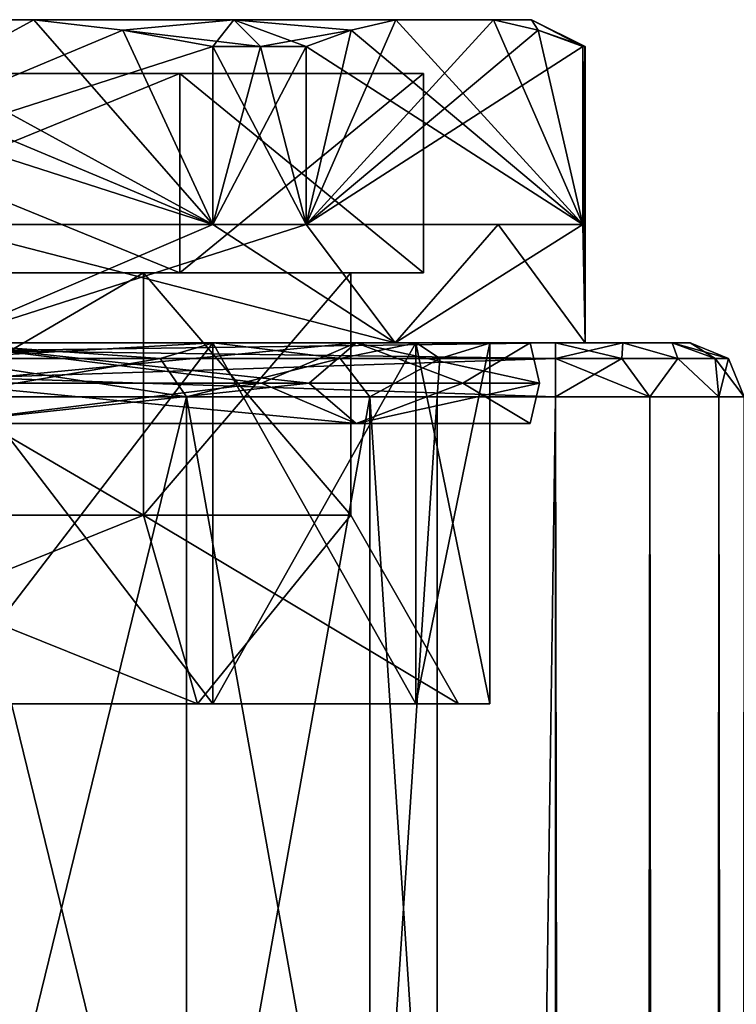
# Model space of a CAD drawing. Extents: x -200 to 200, y -832 to 754.
# Tile 234 of 256: x -173 to -160, y 736 to 754. Entities that reach past the tile are written whole.
import ezdxf

# ---------------------------------------------------------------- set-up
doc = ezdxf.new("R2010")
doc.units = 0
doc.header["$LTSCALE"] = 74.25
for name, color, linetype in [('187', 7, 'CONTINUOUS'), ('188', 7, 'CONTINUOUS'), ('189', 7, 'CONTINUOUS'), ('190', 7, 'CONTINUOUS'), ('191', 7, 'CONTINUOUS'), ('192', 7, 'CONTINUOUS'), ('193', 7, 'CONTINUOUS'), ('194', 7, 'CONTINUOUS'), ('195', 7, 'CONTINUOUS'), ('196', 7, 'CONTINUOUS'), ('197', 7, 'CONTINUOUS'), ('198', 7, 'CONTINUOUS'), ('199', 7, 'CONTINUOUS'), ('200', 7, 'CONTINUOUS'), ('201', 7, 'CONTINUOUS'), ('204', 7, 'CONTINUOUS'), ('205', 7, 'CONTINUOUS'), ('208', 7, 'CONTINUOUS'), ('209', 7, 'CONTINUOUS'), ('210', 7, 'CONTINUOUS'), ('211', 7, 'CONTINUOUS'), ('212', 7, 'CONTINUOUS'), ('213', 7, 'CONTINUOUS'), ('726', 7, 'CONTINUOUS'), ('727', 7, 'CONTINUOUS'), ('770', 7, 'CONTINUOUS'), ('772', 7, 'CONTINUOUS'), ('773', 7, 'CONTINUOUS'), ('774', 7, 'CONTINUOUS'), ('776', 7, 'CONTINUOUS'), ('780', 7, 'CONTINUOUS'), ('781', 7, 'CONTINUOUS'), ('782', 7, 'CONTINUOUS'), ('817', 7, 'CONTINUOUS'), ('820', 7, 'CONTINUOUS')]:
    doc.layers.add(name, color=color, linetype=linetype)

msp = doc.modelspace()

# ---------------------------------------------------------------- linework, layer by layer
at = {"layer": '187', "color": 7, "linetype": 'CONTINUOUS'}
for points in [[(-171.15, 745, 6.668), (-178.85, 745, 6.668), (-171.15, 749.5, 6.668), (-171.15, 745, 6.668)], [(-171.15, 749.5, 6.668), (-178.85, 745, 6.668), (-178.85, 749.5, 6.668), (-171.15, 749.5, 6.668)], [(-167.3, 749.5), (-171.15, 745, 6.668), (-171.15, 749.5, 6.668), (-167.3, 749.5)], [(-167.3, 745), (-171.15, 745, 6.668), (-167.3, 749.5), (-167.3, 745)]]:
    msp.add_3dface(points, dxfattribs=at)
at = {"layer": '188', "color": 7, "linetype": 'CONTINUOUS'}
for points in [[(-179.85, 741.5, -8.4), (-180.14, 741.5, -8.903), (-170.15, 741.5, -8.4), (-179.85, 741.5, -8.4)], [(-180.14, 741.5, -8.903), (-169.86, 741.5, -8.903), (-170.15, 741.5, -8.4), (-180.14, 741.5, -8.903)], [(-175, 741.5, -10.28), (-169.86, 741.5, -8.903), (-180.14, 741.5, -8.903), (-175, 741.5, -10.28)], [(-175, 741.5, 10.28), (-180.14, 741.5, 8.903), (-169.86, 741.5, 8.903), (-175, 741.5, 10.28)], [(-169.86, 741.5, 8.903), (-180.14, 741.5, 8.903), (-179.85, 741.5, 8.4), (-169.86, 741.5, 8.903)], [(-170.15, 741.5, 8.4), (-169.86, 741.5, 8.903), (-179.85, 741.5, 8.4), (-170.15, 741.5, 8.4)], [(-169.86, 741.5, -8.903), (-166.097, 741.5, -5.14), (-170.15, 741.5, -8.4), (-169.86, 741.5, -8.903)], [(-170.15, 741.5, -8.4), (-164.72, 741.5), (-165.3, 741.5), (-170.15, 741.5, -8.4)], [(-166.097, 741.5, -5.14), (-164.72, 741.5), (-170.15, 741.5, -8.4), (-166.097, 741.5, -5.14)], [(-166.097, 741.5, 5.14), (-169.86, 741.5, 8.903), (-170.15, 741.5, 8.4), (-166.097, 741.5, 5.14)], [(-165.3, 741.5), (-166.097, 741.5, 5.14), (-170.15, 741.5, 8.4), (-165.3, 741.5)], [(-164.72, 741.5), (-166.097, 741.5, 5.14), (-165.3, 741.5), (-164.72, 741.5)]]:
    msp.add_3dface(points, dxfattribs=at)
at = {"layer": '189', "color": 7, "linetype": 'CONTINUOUS'}
for points in [[(-175, 748.2, 10.28), (-169.86, 741.5, 8.903), (-169.86, 748.2, 8.903), (-175, 748.2, 10.28)], [(-175, 741.5, 10.28), (-169.86, 741.5, 8.903), (-175, 748.2, 10.28), (-175, 741.5, 10.28)], [(-169.86, 748.2, 8.903), (-166.097, 741.5, 5.14), (-166.097, 748.2, 5.14), (-169.86, 748.2, 8.903)], [(-169.86, 741.5, 8.903), (-166.097, 741.5, 5.14), (-169.86, 748.2, 8.903), (-169.86, 741.5, 8.903)], [(-166.097, 748.2, 5.14), (-164.72, 741.5), (-164.72, 748.2), (-166.097, 748.2, 5.14)], [(-166.097, 741.5, 5.14), (-164.72, 741.5), (-166.097, 748.2, 5.14), (-166.097, 741.5, 5.14)]]:
    msp.add_3dface(points, dxfattribs=at)
at = {"layer": '190', "color": 7, "linetype": 'CONTINUOUS'}
for points in [[(-175, 748.2, 12.05), (-169.86, 748.2, 8.903), (-166.479, 748.2, 8.521), (-175, 748.2, 12.05)], [(-175, 748.2, 10.28), (-169.86, 748.2, 8.903), (-175, 748.2, 12.05), (-175, 748.2, 10.28)], [(-175, 748.2, -10.28), (-166.479, 748.2, -8.521), (-169.86, 748.2, -8.903), (-175, 748.2, -10.28)], [(-175, 748.2, -12.05), (-166.479, 748.2, -8.521), (-175, 748.2, -10.28), (-175, 748.2, -12.05)], [(-169.86, 748.2, -8.903), (-166.479, 748.2, -8.521), (-166.097, 748.2, -5.14), (-169.86, 748.2, -8.903)], [(-169.86, 748.2, 8.903), (-166.097, 748.2, 5.14), (-166.479, 748.2, 8.521), (-169.86, 748.2, 8.903)], [(-166.479, 748.2, -8.521), (-162.95, 748.2), (-166.097, 748.2, -5.14), (-166.479, 748.2, -8.521)], [(-164.72, 748.2), (-162.95, 748.2), (-166.479, 748.2, 8.521), (-164.72, 748.2)], [(-166.097, 748.2, 5.14), (-164.72, 748.2), (-166.479, 748.2, 8.521), (-166.097, 748.2, 5.14)], [(-162.95, 748.2), (-164.72, 748.2), (-166.097, 748.2, -5.14), (-162.95, 748.2)]]:
    msp.add_3dface(points, dxfattribs=at)
at = {"layer": '191', "color": 7, "linetype": 'CONTINUOUS'}
for points in [[(-168.975, 753.7, 10.436), (-169.863, 753.7, 10.9), (-168.129, 750.4, 9.899), (-168.975, 753.7, 10.436)], [(-169.863, 753.7, 10.9), (-169.863, 750.4, 10.9), (-168.129, 750.4, 9.899), (-169.863, 753.7, 10.9)], [(-168.129, 753.7, 9.899), (-168.975, 753.7, 10.436), (-168.129, 750.4, 9.899), (-168.129, 753.7, 9.899)], [(-162.992, 750.4, 1.001), (-162.95, 748.2), (-162.992, 753.7, 1.001), (-162.992, 750.4, 1.001)], [(-162.992, 753.7, 1.001), (-162.95, 748.2), (-162.96, 753.7, 0.501), (-162.992, 753.7, 1.001)], [(-162.95, 748.2), (-162.95, 753.7), (-162.96, 753.7, 0.501), (-162.95, 748.2)], [(-175, 748.2, 12.05), (-166.479, 748.2, 8.521), (-175, 750.4, 12.05), (-175, 748.2, 12.05)], [(-175, 750.4, 12.05), (-166.479, 748.2, 8.521), (-169.863, 750.4, 10.9), (-175, 750.4, 12.05)], [(-169.863, 750.4, 10.9), (-166.479, 748.2, 8.521), (-168.129, 750.4, 9.899), (-169.863, 750.4, 10.9)], [(-168.129, 750.4, 9.899), (-166.479, 748.2, 8.521), (-164.564, 750.4, 6.025), (-168.129, 750.4, 9.899)], [(-166.479, 748.2, 8.521), (-162.95, 748.2), (-164.564, 750.4, 6.025), (-166.479, 748.2, 8.521)], [(-164.564, 750.4, 6.025), (-162.95, 748.2), (-162.992, 750.4, 1.001), (-164.564, 750.4, 6.025)]]:
    msp.add_3dface(points, dxfattribs=at)
at = {"layer": '192', "color": 7, "linetype": 'CONTINUOUS'}
for points in [[(-176.815, 754.2, -10.9), (-173.185, 754.2, 10.9), (-173.185, 754.2, -10.9), (-176.815, 754.2, -10.9)], [(-176.815, 754.2, 10.9), (-173.185, 754.2, 10.9), (-176.815, 754.2, -10.9), (-176.815, 754.2, 10.9)], [(-173.185, 754.2, -10.9), (-169.475, 754.2, 9.57), (-169.475, 754.2, -9.57), (-173.185, 754.2, -10.9)], [(-173.185, 754.2, 10.9), (-169.475, 754.2, 9.57), (-173.185, 754.2, -10.9), (-173.185, 754.2, 10.9)], [(-169.475, 754.2, 9.57), (-166.468, 754.2, 7.021), (-169.475, 754.2, -9.57), (-169.475, 754.2, 9.57)], [(-169.475, 754.2, -9.57), (-166.468, 754.2, 7.021), (-166.468, 754.2, -7.021), (-169.475, 754.2, -9.57)], [(-166.468, 754.2, 7.021), (-164.653, 754.2, 3.879), (-166.468, 754.2, -7.021), (-166.468, 754.2, 7.021)], [(-166.468, 754.2, -7.021), (-164.653, 754.2, 3.879), (-164.653, 754.2, -3.879), (-166.468, 754.2, -7.021)], [(-164.653, 754.2, -3.879), (-164.653, 754.2, 3.879), (-163.95, 754.2), (-164.653, 754.2, -3.879)]]:
    msp.add_3dface(points, dxfattribs=at)
at = {"layer": '193', "color": 7, "linetype": 'CONTINUOUS'}
for points in [[(-179.525, 753.2, -7.838), (-165.95, 753.2), (-184.05, 753.2), (-179.525, 753.2, -7.838)], [(-184.05, 753.2), (-165.95, 753.2), (-170.475, 753.2, 7.838), (-184.05, 753.2)], [(-179.525, 753.2, 7.838), (-184.05, 753.2), (-170.475, 753.2, 7.838), (-179.525, 753.2, 7.838)], [(-170.475, 753.2, -7.838), (-165.95, 753.2), (-179.525, 753.2, -7.838), (-170.475, 753.2, -7.838)]]:
    msp.add_3dface(points, dxfattribs=at)
at = {"layer": '194', "color": 7, "linetype": 'CONTINUOUS'}
for points in [[(-171.15, 745, -6.668), (-178.85, 749.5, -6.668), (-178.85, 745, -6.668), (-171.15, 745, -6.668)], [(-171.15, 749.5, -6.668), (-178.85, 749.5, -6.668), (-171.15, 745, -6.668), (-171.15, 749.5, -6.668)], [(-167.3, 745), (-171.15, 749.5, -6.668), (-171.15, 745, -6.668), (-167.3, 745)], [(-167.3, 745), (-167.3, 749.5), (-171.15, 749.5, -6.668), (-167.3, 745)]]:
    msp.add_3dface(points, dxfattribs=at)
at = {"layer": '195', "color": 7, "linetype": 'CONTINUOUS'}
for points in [[(-175, 741.5, -10.28), (-175, 748.2, -10.28), (-169.86, 748.2, -8.903), (-175, 741.5, -10.28)], [(-169.86, 741.5, -8.903), (-175, 741.5, -10.28), (-169.86, 748.2, -8.903), (-169.86, 741.5, -8.903)], [(-166.097, 741.5, -5.14), (-169.86, 741.5, -8.903), (-166.097, 748.2, -5.14), (-166.097, 741.5, -5.14)], [(-169.86, 741.5, -8.903), (-169.86, 748.2, -8.903), (-166.097, 748.2, -5.14), (-169.86, 741.5, -8.903)], [(-164.72, 741.5), (-166.097, 741.5, -5.14), (-164.72, 748.2), (-164.72, 741.5)], [(-164.72, 748.2), (-166.097, 741.5, -5.14), (-166.097, 748.2, -5.14), (-164.72, 748.2)]]:
    msp.add_3dface(points, dxfattribs=at)
at = {"layer": '196', "color": 7, "linetype": 'CONTINUOUS'}
for points in [[(-168.129, 753.7, -9.899), (-168.129, 750.4, -9.899), (-169.863, 750.4, -10.9), (-168.129, 753.7, -9.899)], [(-169.863, 753.7, -10.9), (-168.975, 753.7, -10.436), (-169.863, 750.4, -10.9), (-169.863, 753.7, -10.9)], [(-168.975, 753.7, -10.436), (-168.129, 753.7, -9.899), (-169.863, 750.4, -10.9), (-168.975, 753.7, -10.436)], [(-162.992, 753.7, -1.001), (-162.96, 753.7, -0.501), (-162.992, 750.4, -1.001), (-162.992, 753.7, -1.001)], [(-162.95, 753.7), (-162.95, 748.2), (-162.992, 750.4, -1.001), (-162.95, 753.7)], [(-162.96, 753.7, -0.501), (-162.95, 753.7), (-162.992, 750.4, -1.001), (-162.96, 753.7, -0.501)], [(-168.129, 750.4, -9.899), (-175, 748.2, -12.05), (-169.863, 750.4, -10.9), (-168.129, 750.4, -9.899)], [(-169.863, 750.4, -10.9), (-175, 748.2, -12.05), (-175, 750.4, -12.05), (-169.863, 750.4, -10.9)], [(-166.479, 748.2, -8.521), (-175, 748.2, -12.05), (-168.129, 750.4, -9.899), (-166.479, 748.2, -8.521)], [(-164.564, 750.4, -6.025), (-166.479, 748.2, -8.521), (-168.129, 750.4, -9.899), (-164.564, 750.4, -6.025)], [(-162.95, 748.2), (-166.479, 748.2, -8.521), (-162.992, 750.4, -1.001), (-162.95, 748.2)], [(-162.992, 750.4, -1.001), (-166.479, 748.2, -8.521), (-164.564, 750.4, -6.025), (-162.992, 750.4, -1.001)]]:
    msp.add_3dface(points, dxfattribs=at)
at = {"layer": '197', "color": 7, "linetype": 'CONTINUOUS'}
for points in [[(-169.863, 750.4, -10.9), (-175, 750.4, -12.05), (-180.137, 750.4, -10.9), (-169.863, 750.4, -10.9)], [(-180.137, 750.4, 10.9), (-175, 750.4, 12.05), (-169.863, 750.4, 10.9), (-180.137, 750.4, 10.9)], [(-168.129, 750.4, 9.899), (-164.564, 750.4, 6.025), (-162.992, 750.4, 1.001), (-168.129, 750.4, 9.899)], [(-162.992, 750.4, -1.001), (-164.564, 750.4, -6.025), (-168.129, 750.4, -9.899), (-162.992, 750.4, -1.001)]]:
    msp.add_3dface(points, dxfattribs=at)
at = {"layer": '198', "color": 7, "linetype": 'CONTINUOUS'}
for points in [[(-176.815, 754.2, -10.9), (-173.185, 754.2, -10.9), (-180.137, 750.4, -10.9), (-176.815, 754.2, -10.9)], [(-180.137, 750.4, -10.9), (-173.185, 754.2, -10.9), (-171.532, 754.006, -10.9), (-180.137, 750.4, -10.9)], [(-169.863, 753.7, -10.9), (-180.137, 750.4, -10.9), (-171.532, 754.006, -10.9), (-169.863, 753.7, -10.9)], [(-169.863, 753.7, -10.9), (-169.863, 750.4, -10.9), (-180.137, 750.4, -10.9), (-169.863, 753.7, -10.9)]]:
    msp.add_3dface(points, dxfattribs=at)
at = {"layer": '199', "color": 7, "linetype": 'CONTINUOUS'}
for points in [[(-168.129, 750.4, -9.899), (-164.653, 754.2, -3.879), (-163.826, 754.006, -2.446), (-168.129, 750.4, -9.899)], [(-166.468, 754.2, -7.021), (-168.129, 750.4, -9.899), (-167.295, 754.006, -8.454), (-166.468, 754.2, -7.021)], [(-166.468, 754.2, -7.021), (-164.653, 754.2, -3.879), (-168.129, 750.4, -9.899), (-166.468, 754.2, -7.021)], [(-162.992, 753.7, -1.001), (-168.129, 750.4, -9.899), (-163.826, 754.006, -2.446), (-162.992, 753.7, -1.001)], [(-168.129, 750.4, -9.899), (-168.129, 753.7, -9.899), (-167.295, 754.006, -8.454), (-168.129, 750.4, -9.899)], [(-162.992, 753.7, -1.001), (-162.992, 750.4, -1.001), (-168.129, 750.4, -9.899), (-162.992, 753.7, -1.001)]]:
    msp.add_3dface(points, dxfattribs=at)
at = {"layer": '200', "color": 7, "linetype": 'CONTINUOUS'}
for points in [[(-162.992, 750.4, 1.001), (-166.468, 754.2, 7.021), (-167.295, 754.006, 8.454), (-162.992, 750.4, 1.001)], [(-162.992, 750.4, 1.001), (-164.653, 754.2, 3.879), (-166.468, 754.2, 7.021), (-162.992, 750.4, 1.001)], [(-164.653, 754.2, 3.879), (-162.992, 750.4, 1.001), (-163.826, 754.006, 2.446), (-164.653, 754.2, 3.879)], [(-168.129, 753.7, 9.899), (-162.992, 750.4, 1.001), (-167.295, 754.006, 8.454), (-168.129, 753.7, 9.899)], [(-162.992, 750.4, 1.001), (-162.992, 753.7, 1.001), (-163.826, 754.006, 2.446), (-162.992, 750.4, 1.001)], [(-168.129, 753.7, 9.899), (-168.129, 750.4, 9.899), (-162.992, 750.4, 1.001), (-168.129, 753.7, 9.899)]]:
    msp.add_3dface(points, dxfattribs=at)
at = {"layer": '201', "color": 7, "linetype": 'CONTINUOUS'}
for points in [[(-169.863, 750.4, 10.9), (-176.815, 754.2, 10.9), (-178.468, 754.006, 10.9), (-169.863, 750.4, 10.9)], [(-169.863, 750.4, 10.9), (-173.185, 754.2, 10.9), (-176.815, 754.2, 10.9), (-169.863, 750.4, 10.9)], [(-173.185, 754.2, 10.9), (-169.863, 750.4, 10.9), (-171.532, 754.006, 10.9), (-173.185, 754.2, 10.9)], [(-180.137, 753.7, 10.9), (-169.863, 750.4, 10.9), (-178.468, 754.006, 10.9), (-180.137, 753.7, 10.9)], [(-169.863, 750.4, 10.9), (-169.863, 753.7, 10.9), (-171.532, 754.006, 10.9), (-169.863, 750.4, 10.9)], [(-180.137, 753.7, 10.9), (-180.137, 750.4, 10.9), (-169.863, 750.4, 10.9), (-180.137, 753.7, 10.9)]]:
    msp.add_3dface(points, dxfattribs=at)
at = {"layer": '204', "color": 7, "linetype": 'CONTINUOUS'}
for points in [[(-168.076, 747.45, -9.53), (-175, 747.45, -11.78), (-167.201, 748.2, -7.799), (-168.076, 747.45, -9.53)], [(-175, 747.45, -11.78), (-175, 748.2, -11.03), (-167.201, 748.2, -7.799), (-175, 747.45, -11.78)], [(-175, 748.2, 11.03), (-168.076, 747.45, 9.53), (-167.201, 748.2, 7.799), (-175, 748.2, 11.03)], [(-175, 747.45, 11.78), (-168.076, 747.45, 9.53), (-175, 748.2, 11.03), (-175, 747.45, 11.78)], [(-168.076, 747.45, 9.53), (-163.797, 747.45, 3.64), (-167.201, 748.2, 7.799), (-168.076, 747.45, 9.53)], [(-163.797, 747.45, -3.64), (-168.076, 747.45, -9.53), (-167.201, 748.2, -7.799), (-163.797, 747.45, -3.64)], [(-163.97, 748.2), (-163.797, 747.45, -3.64), (-167.201, 748.2, -7.799), (-163.97, 748.2)], [(-167.201, 748.2, 7.799), (-163.797, 747.45, 3.64), (-163.97, 748.2), (-167.201, 748.2, 7.799)], [(-163.797, 747.45, 3.64), (-163.797, 747.45, -3.64), (-163.97, 748.2), (-163.797, 747.45, 3.64)], [(-168.076, 747.45, -9.53), (-175, 746.7, -11.03), (-175, 747.45, -11.78), (-168.076, 747.45, -9.53)], [(-167.201, 746.7, -7.799), (-175, 746.7, -11.03), (-168.076, 747.45, -9.53), (-167.201, 746.7, -7.799)], [(-175, 746.7, 11.03), (-167.201, 746.7, 7.799), (-175, 747.45, 11.78), (-175, 746.7, 11.03)], [(-175, 747.45, 11.78), (-167.201, 746.7, 7.799), (-168.076, 747.45, 9.53), (-175, 747.45, 11.78)], [(-163.797, 747.45, -3.64), (-167.201, 746.7, -7.799), (-168.076, 747.45, -9.53), (-163.797, 747.45, -3.64)], [(-168.076, 747.45, 9.53), (-167.201, 746.7, 7.799), (-163.797, 747.45, 3.64), (-168.076, 747.45, 9.53)], [(-163.97, 746.7), (-167.201, 746.7, -7.799), (-163.797, 747.45, -3.64), (-163.97, 746.7)], [(-167.201, 746.7, 7.799), (-163.97, 746.7), (-163.797, 747.45, 3.64), (-167.201, 746.7, 7.799)], [(-163.797, 747.45, 3.64), (-163.97, 746.7), (-163.797, 747.45, -3.64), (-163.797, 747.45, 3.64)]]:
    msp.add_3dface(points, dxfattribs=at)
at = {"layer": '205', "color": 7, "linetype": 'CONTINUOUS'}
for points in [[(-167.201, 748.2, -7.799), (-175, 748.2, -11.03), (-168.958, 747.45, -8.317), (-167.201, 748.2, -7.799)], [(-175, 747.45, 10.28), (-167.201, 748.2, 7.799), (-168.958, 747.45, 8.317), (-175, 747.45, 10.28)], [(-175, 748.2, 11.03), (-167.201, 748.2, 7.799), (-175, 747.45, 10.28), (-175, 748.2, 11.03)], [(-168.958, 747.45, -8.317), (-175, 748.2, -11.03), (-175, 747.45, -10.28), (-168.958, 747.45, -8.317)], [(-165.223, 747.45, -3.177), (-167.201, 748.2, -7.799), (-168.958, 747.45, -8.317), (-165.223, 747.45, -3.177)], [(-168.958, 747.45, 8.317), (-167.201, 748.2, 7.799), (-165.223, 747.45, 3.177), (-168.958, 747.45, 8.317)], [(-163.97, 748.2), (-167.201, 748.2, -7.799), (-165.223, 747.45, -3.177), (-163.97, 748.2)], [(-167.201, 748.2, 7.799), (-163.97, 748.2), (-165.223, 747.45, 3.177), (-167.201, 748.2, 7.799)], [(-165.223, 747.45, 3.177), (-163.97, 748.2), (-165.223, 747.45, -3.177), (-165.223, 747.45, 3.177)], [(-175, 746.7, 11.03), (-175, 747.45, 10.28), (-168.958, 747.45, 8.317), (-175, 746.7, 11.03)], [(-167.201, 746.7, 7.799), (-175, 746.7, 11.03), (-168.958, 747.45, 8.317), (-167.201, 746.7, 7.799)], [(-167.201, 746.7, -7.799), (-168.958, 747.45, -8.317), (-175, 747.45, -10.28), (-167.201, 746.7, -7.799)], [(-175, 746.7, -11.03), (-167.201, 746.7, -7.799), (-175, 747.45, -10.28), (-175, 746.7, -11.03)], [(-167.201, 746.7, 7.799), (-168.958, 747.45, 8.317), (-165.223, 747.45, 3.177), (-167.201, 746.7, 7.799)], [(-167.201, 746.7, -7.799), (-165.223, 747.45, -3.177), (-168.958, 747.45, -8.317), (-167.201, 746.7, -7.799)], [(-163.97, 746.7), (-167.201, 746.7, 7.799), (-165.223, 747.45, 3.177), (-163.97, 746.7)], [(-167.201, 746.7, -7.799), (-163.97, 746.7), (-165.223, 747.45, -3.177), (-167.201, 746.7, -7.799)], [(-163.97, 746.7), (-165.223, 747.45, 3.177), (-165.223, 747.45, -3.177), (-163.97, 746.7)]]:
    msp.add_3dface(points, dxfattribs=at)
at = {"layer": '208', "color": 7, "linetype": 'CONTINUOUS'}
for points in [[(-179.85, 741.5, -8.4), (-170.15, 741.5, -8.4), (-178.85, 745, -6.668), (-179.85, 741.5, -8.4)], [(-170.15, 741.5, -8.4), (-171.15, 745, -6.668), (-178.85, 745, -6.668), (-170.15, 741.5, -8.4)], [(-165.3, 741.5), (-167.3, 745), (-171.15, 745, -6.668), (-165.3, 741.5)], [(-170.15, 741.5, -8.4), (-165.3, 741.5), (-171.15, 745, -6.668), (-170.15, 741.5, -8.4)]]:
    msp.add_3dface(points, dxfattribs=at)
at = {"layer": '209', "color": 7, "linetype": 'CONTINUOUS'}
for points in [[(-171.15, 745, 6.668), (-170.15, 741.5, 8.4), (-179.85, 741.5, 8.4), (-171.15, 745, 6.668)], [(-178.85, 745, 6.668), (-171.15, 745, 6.668), (-179.85, 741.5, 8.4), (-178.85, 745, 6.668)], [(-171.15, 745, 6.668), (-167.3, 745), (-170.15, 741.5, 8.4), (-171.15, 745, 6.668)], [(-167.3, 745), (-165.3, 741.5), (-170.15, 741.5, 8.4), (-167.3, 745)]]:
    msp.add_3dface(points, dxfattribs=at)
at = {"layer": '210', "color": 7, "linetype": 'CONTINUOUS'}
for points in [[(-179.525, 749.5, 7.838), (-170.475, 753.2, 7.838), (-170.475, 749.5, 7.838), (-179.525, 749.5, 7.838)], [(-179.525, 753.2, 7.838), (-170.475, 753.2, 7.838), (-179.525, 749.5, 7.838), (-179.525, 753.2, 7.838)], [(-170.475, 749.5, 7.838), (-165.95, 753.2), (-165.95, 749.5), (-170.475, 749.5, 7.838)], [(-170.475, 753.2, 7.838), (-165.95, 753.2), (-170.475, 749.5, 7.838), (-170.475, 753.2, 7.838)]]:
    msp.add_3dface(points, dxfattribs=at)
at = {"layer": '211', "color": 7, "linetype": 'CONTINUOUS'}
for points in [[(-171.15, 749.5, 6.668), (-178.85, 749.5, 6.668), (-179.525, 749.5, 7.838), (-171.15, 749.5, 6.668)], [(-171.15, 749.5, 6.668), (-179.525, 749.5, 7.838), (-170.475, 749.5, 7.838), (-171.15, 749.5, 6.668)], [(-170.475, 749.5, -7.838), (-179.525, 749.5, -7.838), (-178.85, 749.5, -6.668), (-170.475, 749.5, -7.838)], [(-171.15, 749.5, -6.668), (-170.475, 749.5, -7.838), (-178.85, 749.5, -6.668), (-171.15, 749.5, -6.668)], [(-167.3, 749.5), (-171.15, 749.5, 6.668), (-165.95, 749.5), (-167.3, 749.5)], [(-167.3, 749.5), (-170.475, 749.5, -7.838), (-171.15, 749.5, -6.668), (-167.3, 749.5)], [(-171.15, 749.5, 6.668), (-170.475, 749.5, 7.838), (-165.95, 749.5), (-171.15, 749.5, 6.668)], [(-167.3, 749.5), (-165.95, 749.5), (-170.475, 749.5, -7.838), (-167.3, 749.5)]]:
    msp.add_3dface(points, dxfattribs=at)
at = {"layer": '212', "color": 7, "linetype": 'CONTINUOUS'}
for points in [[(-179.525, 753.2, -7.838), (-179.525, 749.5, -7.838), (-170.475, 749.5, -7.838), (-179.525, 753.2, -7.838)], [(-170.475, 753.2, -7.838), (-179.525, 753.2, -7.838), (-170.475, 749.5, -7.838), (-170.475, 753.2, -7.838)], [(-165.95, 753.2), (-170.475, 753.2, -7.838), (-165.95, 749.5), (-165.95, 753.2)], [(-165.95, 749.5), (-170.475, 753.2, -7.838), (-170.475, 749.5, -7.838), (-165.95, 749.5)]]:
    msp.add_3dface(points, dxfattribs=at)
at = {"layer": '213', "color": 7, "linetype": 'CONTINUOUS'}
for points in [[(-169.475, 754.2, 9.57), (-173.185, 754.2, 10.9), (-171.532, 754.006, 10.9), (-169.475, 754.2, 9.57)], [(-173.185, 754.2, -10.9), (-169.475, 754.2, -9.57), (-171.532, 754.006, -10.9), (-173.185, 754.2, -10.9)], [(-168.975, 753.7, 10.436), (-169.475, 754.2, 9.57), (-171.532, 754.006, 10.9), (-168.975, 753.7, 10.436)], [(-169.475, 754.2, -9.57), (-169.863, 753.7, -10.9), (-171.532, 754.006, -10.9), (-169.475, 754.2, -9.57)], [(-169.475, 754.2, -9.57), (-168.975, 753.7, -10.436), (-169.863, 753.7, -10.9), (-169.475, 754.2, -9.57)], [(-168.975, 753.7, 10.436), (-168.129, 753.7, 9.899), (-169.475, 754.2, 9.57), (-168.975, 753.7, 10.436)], [(-169.475, 754.2, 9.57), (-168.129, 753.7, 9.899), (-167.295, 754.006, 8.454), (-169.475, 754.2, 9.57)], [(-166.468, 754.2, 7.021), (-169.475, 754.2, 9.57), (-167.295, 754.006, 8.454), (-166.468, 754.2, 7.021)], [(-169.475, 754.2, -9.57), (-166.468, 754.2, -7.021), (-167.295, 754.006, -8.454), (-169.475, 754.2, -9.57)], [(-168.975, 753.7, -10.436), (-169.475, 754.2, -9.57), (-167.295, 754.006, -8.454), (-168.975, 753.7, -10.436)], [(-163.95, 754.2), (-164.653, 754.2, 3.879), (-163.826, 754.006, 2.446), (-163.95, 754.2)], [(-164.653, 754.2, -3.879), (-163.95, 754.2), (-163.826, 754.006, -2.446), (-164.653, 754.2, -3.879)], [(-163.95, 754.2), (-162.95, 753.7), (-162.96, 753.7, -0.501), (-163.95, 754.2)], [(-162.95, 753.7), (-163.95, 754.2), (-163.826, 754.006, 2.446), (-162.95, 753.7)], [(-163.95, 754.2), (-162.96, 753.7, -0.501), (-162.992, 753.7, -1.001), (-163.95, 754.2)], [(-163.95, 754.2), (-162.992, 753.7, -1.001), (-163.826, 754.006, -2.446), (-163.95, 754.2)], [(-169.863, 753.7, 10.9), (-168.975, 753.7, 10.436), (-171.532, 754.006, 10.9), (-169.863, 753.7, 10.9)], [(-168.129, 753.7, -9.899), (-168.975, 753.7, -10.436), (-167.295, 754.006, -8.454), (-168.129, 753.7, -9.899)], [(-162.992, 753.7, 1.001), (-162.96, 753.7, 0.501), (-163.826, 754.006, 2.446), (-162.992, 753.7, 1.001)], [(-162.96, 753.7, 0.501), (-162.95, 753.7), (-163.826, 754.006, 2.446), (-162.96, 753.7, 0.501)]]:
    msp.add_3dface(points, dxfattribs=at)
at = {"layer": '726', "color": 7, "linetype": 'CONTINUOUS'}
for points in [[(-185, -747.2, -15), (-185, 747.2, -15), (-163.5, -747.2, -15), (-185, -747.2, -15)], [(-163.5, -747.2, -15), (-185, 747.2, -15), (-163.5, 747.2, -15), (-163.5, -747.2, -15)]]:
    msp.add_3dface(points, dxfattribs=at)
at = {"layer": '727', "color": 7, "linetype": 'CONTINUOUS'}
for points in [[(-163.5, -747.2, 15), (-163.5, 747.2, 15), (-185, -747.2, 15), (-163.5, -747.2, 15)], [(-185, -747.2, 15), (-163.5, 747.2, 15), (-185, 747.2, 15), (-185, -747.2, 15)]]:
    msp.add_3dface(points, dxfattribs=at)
at = {"layer": '770', "color": 7, "linetype": 'CONTINUOUS'}
for points in [[(-185, 748.2, 14), (-163.5, 748.2, 14), (-180.15, 748.2, 8.92), (-185, 748.2, 14)], [(-185, 748.2, -14), (-175, 748.2, -10.3), (-169.85, 748.2, -8.92), (-185, 748.2, -14)], [(-163.5, 748.2, -14), (-185, 748.2, -14), (-169.85, 748.2, -8.92), (-163.5, 748.2, -14)], [(-180.15, 748.2, 8.92), (-163.5, 748.2, 14), (-175, 748.2, 10.3), (-180.15, 748.2, 8.92)], [(-175, 748.2, 10.3), (-163.5, 748.2, 14), (-169.85, 748.2, 8.92), (-175, 748.2, 10.3)], [(-166.08, 748.2, -5.15), (-163.5, 748.2, -14), (-169.85, 748.2, -8.92), (-166.08, 748.2, -5.15)], [(-169.85, 748.2, 8.92), (-163.5, 748.2, 14), (-166.08, 748.2, 5.15), (-169.85, 748.2, 8.92)], [(-164.7, 748.2, 0), (-163.5, 748.2, -14), (-166.08, 748.2, -5.15), (-164.7, 748.2, 0)], [(-166.08, 748.2, 5.15), (-163.5, 748.2, 14), (-164.7, 748.2, 0), (-166.08, 748.2, 5.15)], [(-163.5, 748.2, 14), (-163.5, 748.2, -14), (-164.7, 748.2, 0), (-163.5, 748.2, 14)], [(-163.5, 748.2, -14), (-163.5, 748.2, 14), (-162.25, 748.2, 13.665), (-163.5, 748.2, -14)], [(-162.25, 748.2, -13.665), (-163.5, 748.2, -14), (-162.25, 748.2, 13.665), (-162.25, 748.2, -13.665)], [(-161.335, 748.2, 12.75), (-162.25, 748.2, -13.665), (-162.25, 748.2, 13.665), (-161.335, 748.2, 12.75)], [(-161.335, 748.2, -12.75), (-162.25, 748.2, -13.665), (-161.335, 748.2, 12.75), (-161.335, 748.2, -12.75)], [(-161, 748.2, -11.5), (-161.335, 748.2, -12.75), (-161, 748.2, 11.5), (-161, 748.2, -11.5)], [(-161, 748.2, 11.5), (-161.335, 748.2, -12.75), (-161.335, 748.2, 12.75), (-161, 748.2, 11.5)]]:
    msp.add_3dface(points, dxfattribs=at)
at = {"layer": '772', "color": 7, "linetype": 'CONTINUOUS'}
for points in [[(-163.5, 747.2, 15), (-161.75, -747.2, 14.531), (-161.75, 747.2, 14.531), (-163.5, 747.2, 15)], [(-163.5, 747.2, 15), (-163.5, -747.2, 15), (-161.75, -747.2, 14.531), (-163.5, 747.2, 15)], [(-161.75, -747.2, 14.531), (-160.469, -747.2, 13.25), (-161.75, 747.2, 14.531), (-161.75, -747.2, 14.531)], [(-161.75, 747.2, 14.531), (-160.469, -747.2, 13.25), (-160.469, 747.2, 13.25), (-161.75, 747.2, 14.531)], [(-160.469, -747.2, 13.25), (-160, -747.2, 11.5), (-160.469, 747.2, 13.25), (-160.469, -747.2, 13.25)], [(-160, 747.2, 11.5), (-160.469, 747.2, 13.25), (-160, 154, 11.5), (-160, 747.2, 11.5)], [(-160, -747.2, 11.5), (-160, 154, 11.5), (-160.469, 747.2, 13.25), (-160, -747.2, 11.5)]]:
    msp.add_3dface(points, dxfattribs=at)
at = {"layer": '773', "color": 7, "linetype": 'CONTINUOUS'}
for points in [[(-163.5, -747.2, -15), (-163.5, 747.2, -15), (-161.75, 747.2, -14.531), (-163.5, -747.2, -15)], [(-161.75, -747.2, -14.531), (-163.5, -747.2, -15), (-161.75, 747.2, -14.531), (-161.75, -747.2, -14.531)], [(-160.469, 747.2, -13.25), (-161.75, -747.2, -14.531), (-161.75, 747.2, -14.531), (-160.469, 747.2, -13.25)], [(-160.469, -747.2, -13.25), (-161.75, -747.2, -14.531), (-160.469, 747.2, -13.25), (-160.469, -747.2, -13.25)], [(-160, 747.2, -11.5), (-160.469, -747.2, -13.25), (-160.469, 747.2, -13.25), (-160, 747.2, -11.5)], [(-160, 747.2, -11.5), (-160, -66, -11.5), (-160.469, -747.2, -13.25), (-160, 747.2, -11.5)]]:
    msp.add_3dface(points, dxfattribs=at)
at = {"layer": '774', "color": 7, "linetype": 'CONTINUOUS'}
for points in [[(-163.5, 748.2, 14), (-185, 747.907, 14.707), (-163.5, 747.907, 14.707), (-163.5, 748.2, 14)], [(-163.5, 748.2, 14), (-185, 748.2, 14), (-185, 747.907, 14.707), (-163.5, 748.2, 14)], [(-185, 747.2, 15), (-163.5, 747.2, 15), (-163.5, 747.907, 14.707), (-185, 747.2, 15)], [(-185, 747.907, 14.707), (-185, 747.2, 15), (-163.5, 747.907, 14.707), (-185, 747.907, 14.707)]]:
    msp.add_3dface(points, dxfattribs=at)
at = {"layer": '776', "color": 7, "linetype": 'CONTINUOUS'}
for points in [[(-185, 748.2, -14), (-163.5, 748.2, -14), (-163.5, 747.907, -14.707), (-185, 748.2, -14)], [(-185, 747.907, -14.707), (-185, 748.2, -14), (-163.5, 747.907, -14.707), (-185, 747.907, -14.707)], [(-163.5, 747.2, -15), (-185, 747.2, -15), (-185, 747.907, -14.707), (-163.5, 747.2, -15)], [(-163.5, 747.2, -15), (-185, 747.907, -14.707), (-163.5, 747.907, -14.707), (-163.5, 747.2, -15)]]:
    msp.add_3dface(points, dxfattribs=at)
at = {"layer": '780', "color": 7, "linetype": 'CONTINUOUS'}
for points in [[(-161, 748.2, -11.5), (-161, 748.2, 11.5), (-160.293, 747.907, 11.5), (-161, 748.2, -11.5)], [(-160.293, 747.907, -11.5), (-161, 748.2, -11.5), (-160.293, 747.907, 11.5), (-160.293, 747.907, -11.5)], [(-160, 747.2, 11.5), (-160.293, 747.907, -11.5), (-160.293, 747.907, 11.5), (-160, 747.2, 11.5)], [(-160, 747.2, 11.5), (-160, 747.2, -11.5), (-160.293, 747.907, -11.5), (-160, 747.2, 11.5)]]:
    msp.add_3dface(points, dxfattribs=at)
at = {"layer": '781', "color": 7, "linetype": 'CONTINUOUS'}
for points in [[(-163.5, 747.907, -14.707), (-162.25, 748.2, -13.665), (-162.273, 747.907, -14.463), (-163.5, 747.907, -14.707)], [(-163.5, 748.2, -14), (-162.25, 748.2, -13.665), (-163.5, 747.907, -14.707), (-163.5, 748.2, -14)], [(-162.273, 747.907, -14.463), (-162.25, 748.2, -13.665), (-161.232, 747.907, -13.768), (-162.273, 747.907, -14.463)], [(-162.25, 748.2, -13.665), (-161.335, 748.2, -12.75), (-161.232, 747.907, -13.768), (-162.25, 748.2, -13.665)], [(-161.335, 748.2, -12.75), (-161, 748.2, -11.5), (-160.537, 747.907, -12.727), (-161.335, 748.2, -12.75)], [(-161.232, 747.907, -13.768), (-161.335, 748.2, -12.75), (-160.537, 747.907, -12.727), (-161.232, 747.907, -13.768)], [(-161, 748.2, -11.5), (-160.293, 747.907, -11.5), (-160.537, 747.907, -12.727), (-161, 748.2, -11.5)], [(-161.75, 747.2, -14.531), (-163.5, 747.2, -15), (-162.273, 747.907, -14.463), (-161.75, 747.2, -14.531)], [(-163.5, 747.2, -15), (-163.5, 747.907, -14.707), (-162.273, 747.907, -14.463), (-163.5, 747.2, -15)], [(-161.75, 747.2, -14.531), (-162.273, 747.907, -14.463), (-161.232, 747.907, -13.768), (-161.75, 747.2, -14.531)], [(-160.469, 747.2, -13.25), (-161.75, 747.2, -14.531), (-161.232, 747.907, -13.768), (-160.469, 747.2, -13.25)], [(-160.469, 747.2, -13.25), (-161.232, 747.907, -13.768), (-160.537, 747.907, -12.727), (-160.469, 747.2, -13.25)], [(-160.293, 747.907, -11.5), (-160.469, 747.2, -13.25), (-160.537, 747.907, -12.727), (-160.293, 747.907, -11.5)], [(-160.293, 747.907, -11.5), (-160, 747.2, -11.5), (-160.469, 747.2, -13.25), (-160.293, 747.907, -11.5)]]:
    msp.add_3dface(points, dxfattribs=at)
at = {"layer": '782', "color": 7, "linetype": 'CONTINUOUS'}
for points in [[(-163.5, 748.2, 14), (-163.5, 747.907, 14.707), (-162.273, 747.907, 14.463), (-163.5, 748.2, 14)], [(-162.25, 748.2, 13.665), (-163.5, 748.2, 14), (-162.273, 747.907, 14.463), (-162.25, 748.2, 13.665)], [(-161.232, 747.907, 13.768), (-162.25, 748.2, 13.665), (-162.273, 747.907, 14.463), (-161.232, 747.907, 13.768)], [(-161.335, 748.2, 12.75), (-162.25, 748.2, 13.665), (-161.232, 747.907, 13.768), (-161.335, 748.2, 12.75)], [(-161, 748.2, 11.5), (-161.335, 748.2, 12.75), (-160.293, 747.907, 11.5), (-161, 748.2, 11.5)], [(-160.293, 747.907, 11.5), (-161.335, 748.2, 12.75), (-160.537, 747.907, 12.727), (-160.293, 747.907, 11.5)], [(-160.537, 747.907, 12.727), (-161.335, 748.2, 12.75), (-161.232, 747.907, 13.768), (-160.537, 747.907, 12.727)], [(-163.5, 747.907, 14.707), (-163.5, 747.2, 15), (-161.75, 747.2, 14.531), (-163.5, 747.907, 14.707)], [(-163.5, 747.907, 14.707), (-161.75, 747.2, 14.531), (-162.273, 747.907, 14.463), (-163.5, 747.907, 14.707)], [(-161.75, 747.2, 14.531), (-161.232, 747.907, 13.768), (-162.273, 747.907, 14.463), (-161.75, 747.2, 14.531)], [(-161.75, 747.2, 14.531), (-160.469, 747.2, 13.25), (-161.232, 747.907, 13.768), (-161.75, 747.2, 14.531)], [(-160.469, 747.2, 13.25), (-160.537, 747.907, 12.727), (-161.232, 747.907, 13.768), (-160.469, 747.2, 13.25)], [(-160, 747.2, 11.5), (-160.293, 747.907, 11.5), (-160.537, 747.907, 12.727), (-160, 747.2, 11.5)], [(-160.469, 747.2, 13.25), (-160, 747.2, 11.5), (-160.537, 747.907, 12.727), (-160.469, 747.2, 13.25)]]:
    msp.add_3dface(points, dxfattribs=at)
at = {"layer": '817', "color": 7, "linetype": 'CONTINUOUS'}
for points in [[(-175, 728.2, -9.3), (-170.35, 728.2, -8.054), (-175, 747.2, -9.3), (-175, 728.2, -9.3)], [(-175, 728.2, 9.3), (-175, 747.2, 9.3), (-170.35, 747.2, 8.054), (-175, 728.2, 9.3)], [(-170.35, 728.2, 8.054), (-175, 728.2, 9.3), (-170.35, 747.2, 8.054), (-170.35, 728.2, 8.054)], [(-175, 747.2, -9.3), (-170.35, 728.2, -8.054), (-170.35, 747.2, -8.054), (-175, 747.2, -9.3)], [(-170.35, 728.2, -8.054), (-166.946, 728.2, -4.65), (-170.35, 747.2, -8.054), (-170.35, 728.2, -8.054)], [(-166.946, 747.2, 4.65), (-170.35, 728.2, 8.054), (-170.35, 747.2, 8.054), (-166.946, 747.2, 4.65)], [(-166.946, 728.2, 4.65), (-170.35, 728.2, 8.054), (-166.946, 747.2, 4.65), (-166.946, 728.2, 4.65)], [(-170.35, 747.2, -8.054), (-166.946, 728.2, -4.65), (-166.946, 747.2, -4.65), (-170.35, 747.2, -8.054)], [(-165.7, 747.2), (-166.946, 728.2, 4.65), (-166.946, 747.2, 4.65), (-165.7, 747.2)], [(-166.946, 747.2, -4.65), (-165.7, 728.2), (-165.7, 747.2), (-166.946, 747.2, -4.65)], [(-165.7, 728.2), (-166.946, 728.2, 4.65), (-165.7, 747.2), (-165.7, 728.2)], [(-166.946, 728.2, -4.65), (-165.7, 728.2), (-166.946, 747.2, -4.65), (-166.946, 728.2, -4.65)]]:
    msp.add_3dface(points, dxfattribs=at)
at = {"layer": '820', "color": 7, "linetype": 'CONTINUOUS'}
for points in [[(-175, 747.907, 9.593), (-169.85, 748.2, 8.92), (-170.838, 747.907, 8.643), (-175, 747.907, 9.593)], [(-175, 748.2, 10.3), (-169.85, 748.2, 8.92), (-175, 747.907, 9.593), (-175, 748.2, 10.3)], [(-170.838, 747.907, -8.643), (-175, 748.2, -10.3), (-175, 747.907, -9.593), (-170.838, 747.907, -8.643)], [(-169.85, 748.2, -8.92), (-175, 748.2, -10.3), (-170.838, 747.907, -8.643), (-169.85, 748.2, -8.92)], [(-170.838, 747.907, 8.643), (-169.85, 748.2, 8.92), (-167.5, 747.907, 5.981), (-170.838, 747.907, 8.643)], [(-167.5, 747.907, -5.981), (-169.85, 748.2, -8.92), (-170.838, 747.907, -8.643), (-167.5, 747.907, -5.981)], [(-169.85, 748.2, 8.92), (-166.08, 748.2, 5.15), (-167.5, 747.907, 5.981), (-169.85, 748.2, 8.92)], [(-166.08, 748.2, -5.15), (-169.85, 748.2, -8.92), (-167.5, 747.907, -5.981), (-166.08, 748.2, -5.15)], [(-167.5, 747.907, 5.981), (-166.08, 748.2, 5.15), (-165.648, 747.907, 2.135), (-167.5, 747.907, 5.981)], [(-165.648, 747.907, -2.135), (-166.08, 748.2, -5.15), (-167.5, 747.907, -5.981), (-165.648, 747.907, -2.135)], [(-166.08, 748.2, 5.15), (-164.7, 748.2, 0), (-165.648, 747.907, 2.135), (-166.08, 748.2, 5.15)], [(-164.7, 748.2, 0), (-166.08, 748.2, -5.15), (-165.648, 747.907, -2.135), (-164.7, 748.2, 0)], [(-165.648, 747.907, 2.135), (-164.7, 748.2, 0), (-165.648, 747.907, -2.135), (-165.648, 747.907, 2.135)], [(-170.35, 747.2, -8.054), (-170.838, 747.907, -8.643), (-175, 747.907, -9.593), (-170.35, 747.2, -8.054)], [(-170.35, 747.2, 8.054), (-175, 747.2, 9.3), (-170.838, 747.907, 8.643), (-170.35, 747.2, 8.054)], [(-175, 747.2, 9.3), (-175, 747.907, 9.593), (-170.838, 747.907, 8.643), (-175, 747.2, 9.3)], [(-175, 747.2, -9.3), (-170.35, 747.2, -8.054), (-175, 747.907, -9.593), (-175, 747.2, -9.3)], [(-170.35, 747.2, 8.054), (-170.838, 747.907, 8.643), (-167.5, 747.907, 5.981), (-170.35, 747.2, 8.054)], [(-170.35, 747.2, -8.054), (-167.5, 747.907, -5.981), (-170.838, 747.907, -8.643), (-170.35, 747.2, -8.054)], [(-166.946, 747.2, 4.65), (-170.35, 747.2, 8.054), (-167.5, 747.907, 5.981), (-166.946, 747.2, 4.65)], [(-170.35, 747.2, -8.054), (-166.946, 747.2, -4.65), (-167.5, 747.907, -5.981), (-170.35, 747.2, -8.054)], [(-166.946, 747.2, -4.65), (-165.648, 747.907, -2.135), (-167.5, 747.907, -5.981), (-166.946, 747.2, -4.65)], [(-166.946, 747.2, 4.65), (-167.5, 747.907, 5.981), (-165.648, 747.907, 2.135), (-166.946, 747.2, 4.65)], [(-166.946, 747.2, -4.65), (-165.7, 747.2), (-165.648, 747.907, -2.135), (-166.946, 747.2, -4.65)], [(-165.7, 747.2), (-166.946, 747.2, 4.65), (-165.648, 747.907, 2.135), (-165.7, 747.2)], [(-165.7, 747.2), (-165.648, 747.907, 2.135), (-165.648, 747.907, -2.135), (-165.7, 747.2)]]:
    msp.add_3dface(points, dxfattribs=at)

doc.saveas('drawing.dxf')
